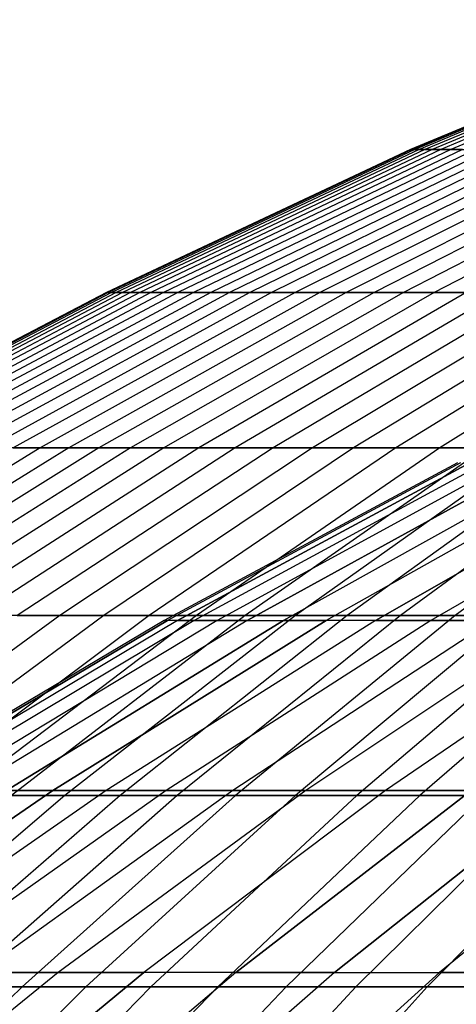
# Model space of a CAD drawing. Extents: x -125 to 125, y -143 to 0.
# Tile 154 of 241: x -27.32 to -24.05, y -34.46 to -27.08. Entities that reach past the tile are written whole.
import ezdxf

# ---------------------------------------------------------------- set-up
doc = ezdxf.new("R2010")
doc.units = 0
doc.header["$LTSCALE"] = 25.4
doc.layers.get('0').update_dxf_attribs({"linetype": 'CONTINUOUS'})

# ---------------------------------------------------------------- blocks, each defined once
blk = doc.blocks.new('NL2500026672_STL')
at = {"color": 0}
for p, q in [((-22.0731, -27.0849, -0.2327), (-24.3902, -28.0583, -0.2571)), ((-22.0731, -27.0849, -0.2327), (-24.3902, -28.0583, -0.2571)), ((-22.0633, -27.0849, 0.698), (-24.3793, -28.0583, 0.7713)), ((-22.0633, -27.0849, 0.698), (-24.3793, -28.0583, 0.7713)), ((-22.0437, -27.0849, -1.163), (-24.3576, -28.0583, -1.2851)), ((-22.0437, -27.0849, -1.163), (-24.3576, -28.0583, -1.2851)), ((-22.0143, -27.0849, 1.6275), (-24.3251, -28.0583, 1.7984)), ((-22.0143, -27.0849, 1.6275), (-24.3251, -28.0583, 1.7984)), ((-21.9751, -27.0849, -2.0913), (-24.2818, -28.0583, -2.3108)), ((-21.9751, -27.0849, -2.0913), (-24.2818, -28.0583, -2.3108)), ((-21.9261, -27.0849, 2.5541), (-24.2277, -28.0583, 2.8222)), ((-21.9261, -27.0849, 2.5541), (-24.2277, -28.0583, 2.8222)), ((-21.8674, -27.0849, -3.0158), (-24.1628, -28.0583, -3.3324)), ((-21.8674, -27.0849, -3.0158), (-24.1628, -28.0583, -3.3324)), ((-21.799, -27.0849, 3.4762), (-24.0872, -28.0583, 3.8411)), ((-21.799, -27.0849, 3.4762), (-24.0872, -28.0583, 3.8411)), ((-24.3902, -28.0583, -0.2571), (-26.6644, -29.1279, -0.2811)), ((-24.3902, -28.0583, -0.2571), (-26.6644, -29.1279, -0.2811)), ((-24.3793, -28.0583, 0.7713), (-26.6525, -29.1279, 0.8432)), ((-24.3793, -28.0583, 0.7713), (-26.6525, -29.1279, 0.8432)), ((-24.3576, -28.0583, -1.2851), (-26.6288, -29.1279, -1.4049)), ((-24.3576, -28.0583, -1.2851), (-26.6288, -29.1279, -1.4049)), ((-24.3251, -28.0583, 1.7984), (-26.5933, -29.1279, 1.966)), ((-24.3251, -28.0583, 1.7984), (-26.5933, -29.1279, 1.966)), ((-24.2818, -28.0583, -2.3108), (-26.5459, -29.1279, -2.5263)), ((-24.2818, -28.0583, -2.3108), (-26.5459, -29.1279, -2.5263)), ((-24.2277, -28.0583, 2.8222), (-26.4868, -29.1279, 3.0854)), ((-24.2277, -28.0583, 2.8222), (-26.4868, -29.1279, 3.0854)), ((-24.1628, -28.0583, -3.3324), (-26.4158, -29.1279, -3.6431)), ((-24.1628, -28.0583, -3.3324), (-26.4158, -29.1279, -3.6431)), ((-24.0872, -28.0583, 3.8411), (-26.3332, -29.1279, 4.1992)), ((-24.0872, -28.0583, 3.8411), (-26.3332, -29.1279, 4.1992)), ((-24.0009, -28.0583, -4.348), (-26.2388, -29.1279, -4.7535)), ((-24.0009, -28.0583, -4.348), (-26.2388, -29.1279, -4.7535)), ((-23.9039, -28.0583, 4.8531), (-26.1327, -29.1279, 5.3056)), ((-23.9039, -28.0583, 4.8531), (-26.1327, -29.1279, 5.3056)), ((-23.7962, -28.0583, -5.356), (-26.0151, -29.1279, -5.8554)), ((-23.7962, -28.0583, -5.356), (-26.0151, -29.1279, -5.8554)), ((-23.678, -28.0583, 5.8565), (-25.8858, -29.1279, 6.4026)), ((-23.678, -28.0583, 5.8565), (-25.8858, -29.1279, 6.4026)), ((-23.5493, -28.0583, -6.3544), (-25.7451, -29.1279, -6.9469)), ((-23.5493, -28.0583, -6.3544), (-25.7451, -29.1279, -6.9469)), ((-23.4101, -28.0583, 6.8495), (-25.5929, -29.1279, 7.4881)), ((-23.4101, -28.0583, 6.8495), (-25.5929, -29.1279, 7.4881)), ((-23.2605, -28.0583, -7.3415), (-25.4293, -29.1279, -8.026)), ((-23.2605, -28.0583, -7.3415), (-25.4293, -29.1279, -8.026)), ((-23.1005, -28.0583, 7.8303), (-25.2545, -29.1279, 8.5604)), ((-23.1005, -28.0583, 7.8303), (-25.2545, -29.1279, 8.5604)), ((-22.9303, -28.0583, -8.3155), (-25.0684, -29.1279, -9.0909)), ((-22.9303, -28.0583, -8.3155), (-25.0684, -29.1279, -9.0909)), ((-22.7499, -28.0583, 8.7971), (-24.8712, -29.1279, 9.6174)), ((-22.7499, -28.0583, 8.7971), (-24.8712, -29.1279, 9.6174)), ((-22.5594, -28.0583, -9.2748), (-24.6629, -29.1279, -10.1396)), ((-22.5594, -28.0583, -9.2748), (-24.6629, -29.1279, -10.1396)), ((-22.3588, -28.0583, 9.7484), (-24.4436, -29.1279, 10.6573)), ((-22.3588, -28.0583, 9.7484), (-24.4436, -29.1279, 10.6573)), ((-24.3902, -28.0583, -0.2571), (-24.3793, -28.0583, 0.7713)), ((-24.3576, -28.0583, -1.2851), (-24.3902, -28.0583, -0.2571)), ((-24.3902, -28.0583, -0.2571), (-24.3793, -28.0583, 0.7713)), ((-24.3576, -28.0583, -1.2851), (-24.3902, -28.0583, -0.2571)), ((-24.3793, -28.0583, 0.7713), (-24.3251, -28.0583, 1.7984)), ((-24.3793, -28.0583, 0.7713), (-24.3251, -28.0583, 1.7984)), ((-24.2818, -28.0583, -2.3108), (-24.3576, -28.0583, -1.2851)), ((-24.2818, -28.0583, -2.3108), (-24.3576, -28.0583, -1.2851)), ((-24.3251, -28.0583, 1.7984), (-24.2277, -28.0583, 2.8222)), ((-24.3251, -28.0583, 1.7984), (-24.2277, -28.0583, 2.8222)), ((-24.1628, -28.0583, -3.3324), (-24.2818, -28.0583, -2.3108)), ((-24.1628, -28.0583, -3.3324), (-24.2818, -28.0583, -2.3108)), ((-24.2277, -28.0583, 2.8222), (-24.0872, -28.0583, 3.8411)), ((-24.2277, -28.0583, 2.8222), (-24.0872, -28.0583, 3.8411)), ((-22.1483, -28.0583, -10.2176), (-24.2135, -29.1279, -11.1703)), ((-22.1483, -28.0583, -10.2176), (-24.2135, -29.1279, -11.1703)), ((-24.0009, -28.0583, -4.348), (-24.1628, -28.0583, -3.3324)), ((-24.0009, -28.0583, -4.348), (-24.1628, -28.0583, -3.3324)), ((-24.0872, -28.0583, 3.8411), (-23.9039, -28.0583, 4.8531)), ((-24.0872, -28.0583, 3.8411), (-23.9039, -28.0583, 4.8531)), ((-26.6644, -29.1279, -0.2811), (-28.8918, -30.2918, -0.3046)), ((-26.6644, -29.1279, -0.2811), (-28.8918, -30.2918, -0.3046)), ((-26.6525, -29.1279, 0.8432), (-28.879, -30.2918, 0.9137)), ((-26.6525, -29.1279, 0.8432), (-28.879, -30.2918, 0.9137)), ((-26.6288, -29.1279, -1.4049), (-28.8533, -30.2918, -1.5223)), ((-26.6288, -29.1279, -1.4049), (-28.8533, -30.2918, -1.5223)), ((-26.5933, -29.1279, 1.966), (-28.8148, -30.2918, 2.1303)), ((-26.5933, -29.1279, 1.966), (-28.8148, -30.2918, 2.1303)), ((-26.5459, -29.1279, -2.5263), (-28.7635, -30.2918, -2.7373)), ((-26.5459, -29.1279, -2.5263), (-28.7635, -30.2918, -2.7373)), ((-26.4868, -29.1279, 3.0854), (-28.6994, -30.2918, 3.3431)), ((-26.4868, -29.1279, 3.0854), (-28.6994, -30.2918, 3.3431)), ((-26.4158, -29.1279, -3.6431), (-28.6225, -30.2918, -3.9474)), ((-26.4158, -29.1279, -3.6431), (-28.6225, -30.2918, -3.9474)), ((-26.3332, -29.1279, 4.1992), (-28.5329, -30.2918, 4.55)), ((-26.3332, -29.1279, 4.1992), (-28.5329, -30.2918, 4.55)), ((-26.2388, -29.1279, -4.7535), (-28.4307, -30.2918, -5.1506)), ((-26.2388, -29.1279, -4.7535), (-28.4307, -30.2918, -5.1506)), ((-26.1327, -29.1279, 5.3056), (-28.3158, -30.2918, 5.7488)), ((-26.1327, -29.1279, 5.3056), (-28.3158, -30.2918, 5.7488)), ((-26.0151, -29.1279, -5.8554), (-28.1883, -30.2918, -6.3445)), ((-26.0151, -29.1279, -5.8554), (-28.1883, -30.2918, -6.3445)), ((-25.8858, -29.1279, 6.4026), (-28.0482, -30.2918, 6.9374)), ((-25.8858, -29.1279, 6.4026), (-28.0482, -30.2918, 6.9374)), ((-25.7451, -29.1279, -6.9469), (-27.8957, -30.2918, -7.5272)), ((-25.7451, -29.1279, -6.9469), (-27.8957, -30.2918, -7.5272)), ((-25.5929, -29.1279, 7.4881), (-27.7308, -30.2918, 8.1136)), ((-25.5929, -29.1279, 7.4881), (-27.7308, -30.2918, 8.1136)), ((-25.4293, -29.1279, -8.026), (-27.5536, -30.2918, -8.6965)), ((-25.4293, -29.1279, -8.026), (-27.5536, -30.2918, -8.6965)), ((-25.2545, -29.1279, 8.5604), (-27.3641, -30.2918, 9.2755)), ((-25.2545, -29.1279, 8.5604), (-27.3641, -30.2918, 9.2755)), ((-25.0684, -29.1279, -9.0909), (-27.1625, -30.2918, -9.8503)), ((-25.0684, -29.1279, -9.0909), (-27.1625, -30.2918, -9.8503)), ((-24.8712, -29.1279, 9.6174), (-26.9488, -30.2918, 10.4208)), ((-24.8712, -29.1279, 9.6174), (-26.9488, -30.2918, 10.4208)), ((-24.6629, -29.1279, -10.1396), (-26.7231, -30.2918, -10.9866)), ((-24.6629, -29.1279, -10.1396), (-26.7231, -30.2918, -10.9866)), ((-26.6644, -29.1279, -0.2811), (-26.6525, -29.1279, 0.8432)), ((-26.6288, -29.1279, -1.4049), (-26.6644, -29.1279, -0.2811)), ((-26.6644, -29.1279, -0.2811), (-26.6525, -29.1279, 0.8432)), ((-26.6288, -29.1279, -1.4049), (-26.6644, -29.1279, -0.2811)), ((-26.6525, -29.1279, 0.8432), (-26.5933, -29.1279, 1.966)), ((-26.6525, -29.1279, 0.8432), (-26.5933, -29.1279, 1.966)), ((-26.5459, -29.1279, -2.5263), (-26.6288, -29.1279, -1.4049)), ((-26.5459, -29.1279, -2.5263), (-26.6288, -29.1279, -1.4049)), ((-26.5933, -29.1279, 1.966), (-26.4868, -29.1279, 3.0854)), ((-26.5933, -29.1279, 1.966), (-26.4868, -29.1279, 3.0854)), ((-26.4158, -29.1279, -3.6431), (-26.5459, -29.1279, -2.5263)), ((-26.4158, -29.1279, -3.6431), (-26.5459, -29.1279, -2.5263)), ((-26.4868, -29.1279, 3.0854), (-26.3332, -29.1279, 4.1992)), ((-26.4868, -29.1279, 3.0854), (-26.3332, -29.1279, 4.1992)), ((-24.4436, -29.1279, 10.6573), (-26.4855, -30.2918, 11.5476)), ((-24.4436, -29.1279, 10.6573), (-26.4855, -30.2918, 11.5476)), ((-26.2388, -29.1279, -4.7535), (-26.4158, -29.1279, -3.6431)), ((-26.2388, -29.1279, -4.7535), (-26.4158, -29.1279, -3.6431)), ((-26.3332, -29.1279, 4.1992), (-26.1327, -29.1279, 5.3056)), ((-26.3332, -29.1279, 4.1992), (-26.1327, -29.1279, 5.3056)), ((-26.0151, -29.1279, -5.8554), (-26.2388, -29.1279, -4.7535)), ((-26.0151, -29.1279, -5.8554), (-26.2388, -29.1279, -4.7535)), ((-24.2135, -29.1279, -11.1703), (-26.2362, -30.2918, -12.1034)), ((-24.2135, -29.1279, -11.1703), (-26.2362, -30.2918, -12.1034)), ((-26.1327, -29.1279, 5.3056), (-25.8858, -29.1279, 6.4026)), ((-26.1327, -29.1279, 5.3056), (-25.8858, -29.1279, 6.4026)), ((-25.7451, -29.1279, -6.9469), (-26.0151, -29.1279, -5.8554)), ((-25.7451, -29.1279, -6.9469), (-26.0151, -29.1279, -5.8554)), ((-23.9726, -29.1279, 11.6783), (-25.9752, -30.2918, 12.6539)), ((-23.9726, -29.1279, 11.6783), (-25.9752, -30.2918, 12.6539)), ((-25.8858, -29.1279, 6.4026), (-25.5929, -29.1279, 7.4881)), ((-25.8858, -29.1279, 6.4026), (-25.5929, -29.1279, 7.4881)), ((-25.4293, -29.1279, -8.026), (-25.7451, -29.1279, -6.9469)), ((-25.4293, -29.1279, -8.026), (-25.7451, -29.1279, -6.9469)), ((-23.7211, -29.1279, -12.1811), (-25.7026, -30.2918, -13.1987)), ((-23.7211, -29.1279, -12.1811), (-25.7026, -30.2918, -13.1987)), ((-25.5929, -29.1279, 7.4881), (-25.2545, -29.1279, 8.5604)), ((-25.5929, -29.1279, 7.4881), (-25.2545, -29.1279, 8.5604)), ((-25.0684, -29.1279, -9.0909), (-25.4293, -29.1279, -8.026)), ((-25.0684, -29.1279, -9.0909), (-25.4293, -29.1279, -8.026)), ((-23.459, -29.1279, 12.6785), (-25.4186, -30.2918, 13.7377)), ((-23.459, -29.1279, 12.6785), (-25.4186, -30.2918, 13.7377)), ((-25.2545, -29.1279, 8.5604), (-24.8712, -29.1279, 9.6174)), ((-25.2545, -29.1279, 8.5604), (-24.8712, -29.1279, 9.6174)), ((-23.1865, -29.1279, -13.1703), (-25.1234, -30.2918, -14.2705)), ((-23.1865, -29.1279, -13.1703), (-25.1234, -30.2918, -14.2705)), ((-24.6629, -29.1279, -10.1396), (-25.0684, -29.1279, -9.0909)), ((-24.6629, -29.1279, -10.1396), (-25.0684, -29.1279, -9.0909)), ((-24.8712, -29.1279, 9.6174), (-24.4436, -29.1279, 10.6573)), ((-24.8712, -29.1279, 9.6174), (-24.4436, -29.1279, 10.6573)), ((-22.9036, -29.1279, 13.6562), (-24.8169, -30.2918, 14.797)), ((-22.9036, -29.1279, 13.6562), (-24.8169, -30.2918, 14.797)), ((-24.2135, -29.1279, -11.1703), (-24.6629, -29.1279, -10.1396)), ((-24.2135, -29.1279, -11.1703), (-24.6629, -29.1279, -10.1396)), ((-22.6106, -29.1279, -14.1361), (-24.4994, -30.2918, -15.3169)), ((-22.6106, -29.1279, -14.1361), (-24.4994, -30.2918, -15.3169)), ((-24.4436, -29.1279, 10.6573), (-23.9726, -29.1279, 11.6783)), ((-24.4436, -29.1279, 10.6573), (-23.9726, -29.1279, 11.6783)), ((-23.7211, -29.1279, -12.1811), (-24.2135, -29.1279, -11.1703)), ((-23.7211, -29.1279, -12.1811), (-24.2135, -29.1279, -11.1703)), ((-22.3076, -29.1279, 14.6096), (-24.1711, -30.2918, 15.83)), ((-22.3076, -29.1279, 14.6096), (-24.1711, -30.2918, 15.83)), ((-27.1625, -30.2918, -9.8503), (-29.209, -31.548, -10.5925)), ((-27.1625, -30.2918, -9.8503), (-29.209, -31.548, -10.5925)), ((-26.9488, -30.2918, 10.4208), (-28.9791, -31.548, 11.2059)), ((-26.9488, -30.2918, 10.4208), (-28.9791, -31.548, 11.2059)), ((-26.7231, -30.2918, -10.9866), (-28.7365, -31.548, -11.8144)), ((-26.7231, -30.2918, -10.9866), (-28.7365, -31.548, -11.8144)), ((-26.4855, -30.2918, 11.5476), (-28.481, -31.548, 12.4176)), ((-26.4855, -30.2918, 11.5476), (-28.481, -31.548, 12.4176)), ((-26.2362, -30.2918, -12.1034), (-28.2129, -31.548, -13.0153)), ((-26.2362, -30.2918, -12.1034), (-28.2129, -31.548, -13.0153)), ((-25.9752, -30.2918, 12.6539), (-27.9322, -31.548, 13.6072)), ((-25.9752, -30.2918, 12.6539), (-27.9322, -31.548, 13.6072)), ((-25.7026, -30.2918, -13.1987), (-27.6391, -31.548, -14.1931)), ((-25.7026, -30.2918, -13.1987), (-27.6391, -31.548, -14.1931)), ((-27.1625, -30.2918, -9.8503), (-27.5536, -30.2918, -8.6965)), ((-27.1625, -30.2918, -9.8503), (-27.5536, -30.2918, -8.6965)), ((-27.3641, -30.2918, 9.2755), (-26.9488, -30.2918, 10.4208)), ((-27.3641, -30.2918, 9.2755), (-26.9488, -30.2918, 10.4208)), ((-25.4186, -30.2918, 13.7377), (-27.3337, -31.548, 14.7727)), ((-25.4186, -30.2918, 13.7377), (-27.3337, -31.548, 14.7727)), ((-26.7231, -30.2918, -10.9866), (-27.1625, -30.2918, -9.8503)), ((-26.7231, -30.2918, -10.9866), (-27.1625, -30.2918, -9.8503)), ((-25.1234, -30.2918, -14.2705), (-27.0162, -31.548, -15.3457)), ((-25.1234, -30.2918, -14.2705), (-27.0162, -31.548, -15.3457)), ((-26.9488, -30.2918, 10.4208), (-26.4855, -30.2918, 11.5476)), ((-26.9488, -30.2918, 10.4208), (-26.4855, -30.2918, 11.5476)), ((-26.2362, -30.2918, -12.1034), (-26.7231, -30.2918, -10.9866)), ((-26.2362, -30.2918, -12.1034), (-26.7231, -30.2918, -10.9866)), ((-24.8169, -30.2918, 14.797), (-26.6867, -31.548, 15.9118)), ((-24.8169, -30.2918, 14.797), (-26.6867, -31.548, 15.9118)), ((-26.4855, -30.2918, 11.5476), (-25.9752, -30.2918, 12.6539)), ((-26.4855, -30.2918, 11.5476), (-25.9752, -30.2918, 12.6539)), ((-24.4994, -30.2918, -15.3169), (-26.3453, -31.548, -16.4709)), ((-24.4994, -30.2918, -15.3169), (-26.3453, -31.548, -16.4709)), ((-25.7026, -30.2918, -13.1987), (-26.2362, -30.2918, -12.1034)), ((-25.7026, -30.2918, -13.1987), (-26.2362, -30.2918, -12.1034)), ((-24.1711, -30.2918, 15.83), (-25.9921, -31.548, 17.0227)), ((-24.1711, -30.2918, 15.83), (-25.9921, -31.548, 17.0227)), ((-25.9752, -30.2918, 12.6539), (-25.4186, -30.2918, 13.7377)), ((-25.9752, -30.2918, 12.6539), (-25.4186, -30.2918, 13.7377)), ((-25.1234, -30.2918, -14.2705), (-25.7026, -30.2918, -13.1987)), ((-25.1234, -30.2918, -14.2705), (-25.7026, -30.2918, -13.1987)), ((-23.8319, -30.2918, -16.3361), (-25.6275, -31.548, -17.5669)), ((-23.8319, -30.2918, -16.3361), (-25.6275, -31.548, -17.5669)), ((-25.4186, -30.2918, 13.7377), (-24.8169, -30.2918, 14.797)), ((-25.4186, -30.2918, 13.7377), (-24.8169, -30.2918, 14.797)), ((-23.4822, -30.2918, 16.8349), (-25.2514, -31.548, 18.1033)), ((-23.4822, -30.2918, 16.8349), (-25.2514, -31.548, 18.1033)), ((-24.4994, -30.2918, -15.3169), (-25.1234, -30.2918, -14.2705)), ((-24.4994, -30.2918, -15.3169), (-25.1234, -30.2918, -14.2705)), ((-23.1221, -30.2918, -17.3263), (-24.8641, -31.548, -18.6317)), ((-23.1221, -30.2918, -17.3263), (-24.8641, -31.548, -18.6317)), ((-24.8169, -30.2918, 14.797), (-24.1711, -30.2918, 15.83)), ((-24.8169, -30.2918, 14.797), (-24.1711, -30.2918, 15.83)), ((-23.8319, -30.2918, -16.3361), (-24.4994, -30.2918, -15.3169)), ((-23.8319, -30.2918, -16.3361), (-24.4994, -30.2918, -15.3169)), ((-22.7517, -30.2918, 17.8099), (-24.4658, -31.548, 19.1517)), ((-22.7517, -30.2918, 17.8099), (-24.4658, -31.548, 19.1517)), ((-24.1711, -30.2918, 15.83), (-23.4822, -30.2918, 16.8349)), ((-24.1711, -30.2918, 15.83), (-23.4822, -30.2918, 16.8349)), ((-22.3711, -30.2918, -18.2856), (-24.0566, -31.548, -19.6633)), ((-22.3711, -30.2918, -18.2856), (-24.0566, -31.548, -19.6633)), ((-24.0379, -30.4036), (-26.2349, -31.5853)), ((-24.0379, -30.4036), (-26.2349, -31.5853)), ((-24.015, -30.4036, 1.0485), (-26.21, -31.5853, 1.1444)), ((-24.015, -30.4036, -1.0485), (-26.21, -31.5853, -1.1444)), ((-24.015, -30.4036, -1.0485), (-26.21, -31.5853, -1.1444)), ((-24.015, -30.4036, 1.0485), (-26.21, -31.5853, 1.1444)), ((-23.9464, -30.4036, 2.095), (-26.1351, -31.5853, 2.2865)), ((-23.9464, -30.4036, 2.095), (-26.1351, -31.5853, 2.2865)), ((-26.1351, -31.5853, -2.2865), (-23.9464, -30.4036, -2.095)), ((-26.1351, -31.5853, -2.2865), (-23.9464, -30.4036, -2.095)), ((-23.8323, -30.4036, 3.1376), (-26.0105, -31.5853, 3.4243)), ((-23.8323, -30.4036, 3.1376), (-26.0105, -31.5853, 3.4243)), ((-23.8323, -30.4036, -3.1376), (-26.0105, -31.5853, -3.4243)), ((-23.8323, -30.4036, -3.1376), (-26.0105, -31.5853, -3.4243)), ((-23.6727, -30.4036, 4.1741), (-25.8364, -31.5853, 4.5556)), ((-23.6727, -30.4036, 4.1741), (-25.8364, -31.5853, 4.5556)), ((-23.6727, -30.4036, -4.1741), (-25.8364, -31.5853, -4.5556)), ((-23.6727, -30.4036, -4.1741), (-25.8364, -31.5853, -4.5556)), ((-25.6131, -31.5853, 5.6783), (-23.4681, -30.4036, 5.2028)), ((-25.6131, -31.5853, 5.6783), (-23.4681, -30.4036, 5.2028)), ((-23.4681, -30.4036, -5.2028), (-25.6131, -31.5853, -5.6783)), ((-23.4681, -30.4036, -5.2028), (-25.6131, -31.5853, -5.6783)), ((-23.2188, -30.4036, 6.2215), (-25.341, -31.5853, 6.7901)), ((-23.2188, -30.4036, 6.2215), (-25.341, -31.5853, 6.7901)), ((-23.2188, -30.4036, -6.2215), (-25.341, -31.5853, -6.7901)), ((-23.2188, -30.4036, -6.2215), (-25.341, -31.5853, -6.7901)), ((-22.9254, -30.4036, 7.2283), (-25.0207, -31.5853, 7.889)), ((-22.9254, -30.4036, -7.2283), (-25.0207, -31.5853, -7.889)), ((-22.9254, -30.4036, 7.2283), (-25.0207, -31.5853, 7.889)), ((-22.9254, -30.4036, -7.2283), (-25.0207, -31.5853, -7.889)), ((-22.5883, -30.4036, 8.2215), (-24.6528, -31.5853, 8.9729)), ((-24.6528, -31.5853, -8.9729), (-22.5883, -30.4036, -8.2215)), ((-24.6528, -31.5853, -8.9729), (-22.5883, -30.4036, -8.2215)), ((-22.5883, -30.4036, 8.2215), (-24.6528, -31.5853, 8.9729)), ((-22.2081, -30.4036, 9.1989), (-24.2379, -31.5853, 10.0397)), ((-22.2081, -30.4036, 9.1989), (-24.2379, -31.5853, 10.0397)), ((-22.2081, -30.4036, -9.1989), (-24.2379, -31.5853, -10.0397)), ((-22.2081, -30.4036, -9.1989), (-24.2379, -31.5853, -10.0397)), ((-27.0162, -31.548, -15.3457), (-28.8616, -32.8942, -16.3939)), ((-27.0162, -31.548, -15.3457), (-28.8616, -32.8942, -16.3939)), ((-26.6867, -31.548, 15.9118), (-28.5096, -32.8942, 16.9987)), ((-26.6867, -31.548, 15.9118), (-28.5096, -32.8942, 16.9987)), ((-26.3453, -31.548, -16.4709), (-28.1448, -32.8942, -17.596)), ((-26.3453, -31.548, -16.4709), (-28.1448, -32.8942, -17.596)), ((-25.9921, -31.548, 17.0227), (-27.7676, -32.8942, 18.1855)), ((-25.9921, -31.548, 17.0227), (-27.7676, -32.8942, 18.1855)), ((-27.0162, -31.548, -15.3457), (-27.6391, -31.548, -14.1931)), ((-27.0162, -31.548, -15.3457), (-27.6391, -31.548, -14.1931)), ((-25.6275, -31.548, -17.5669), (-27.378, -32.8942, -18.7669)), ((-25.6275, -31.548, -17.5669), (-27.378, -32.8942, -18.7669)), ((-27.3337, -31.548, 14.7727), (-26.6867, -31.548, 15.9118)), ((-27.3337, -31.548, 14.7727), (-26.6867, -31.548, 15.9118)), ((-26.3453, -31.548, -16.4709), (-27.0162, -31.548, -15.3457)), ((-26.3453, -31.548, -16.4709), (-27.0162, -31.548, -15.3457)), ((-25.2514, -31.548, 18.1033), (-26.9763, -32.8942, 19.3399)), ((-25.2514, -31.548, 18.1033), (-26.9763, -32.8942, 19.3399)), ((-26.6867, -31.548, 15.9118), (-25.9921, -31.548, 17.0227)), ((-26.6867, -31.548, 15.9118), (-25.9921, -31.548, 17.0227)), ((-24.8641, -31.548, -18.6317), (-26.5625, -32.8942, -19.9043)), ((-24.8641, -31.548, -18.6317), (-26.5625, -32.8942, -19.9043)), ((-25.6275, -31.548, -17.5669), (-26.3453, -31.548, -16.4709)), ((-25.6275, -31.548, -17.5669), (-26.3453, -31.548, -16.4709)), ((-24.4658, -31.548, 19.1517), (-26.137, -32.8942, 20.4599)), ((-24.4658, -31.548, 19.1517), (-26.137, -32.8942, 20.4599)), ((-25.9921, -31.548, 17.0227), (-25.2514, -31.548, 18.1033)), ((-25.9921, -31.548, 17.0227), (-25.2514, -31.548, 18.1033)), ((-24.0566, -31.548, -19.6633), (-25.6998, -32.8942, -21.0064)), ((-24.0566, -31.548, -19.6633), (-25.6998, -32.8942, -21.0064)), ((-24.8641, -31.548, -18.6317), (-25.6275, -31.548, -17.5669)), ((-24.8641, -31.548, -18.6317), (-25.6275, -31.548, -17.5669)), ((-25.2514, -31.548, 18.1033), (-24.4658, -31.548, 19.1517)), ((-25.2514, -31.548, 18.1033), (-24.4658, -31.548, 19.1517)), ((-23.6367, -31.548, 20.1661), (-25.2512, -32.8942, 21.5436)), ((-23.6367, -31.548, 20.1661), (-25.2512, -32.8942, 21.5436)), ((-24.0566, -31.548, -19.6633), (-24.8641, -31.548, -18.6317)), ((-24.0566, -31.548, -19.6633), (-24.8641, -31.548, -18.6317)), ((-23.2063, -31.548, -20.6599), (-24.7914, -32.8942, -22.0712)), ((-23.2063, -31.548, -20.6599), (-24.7914, -32.8942, -22.0712)), ((-24.4658, -31.548, 19.1517), (-23.6367, -31.548, 20.1661)), ((-24.4658, -31.548, 19.1517), (-23.6367, -31.548, 20.1661)), ((-22.7655, -31.548, 21.1446), (-24.3206, -32.8942, 22.5889)), ((-22.7655, -31.548, 21.1446), (-24.3206, -32.8942, 22.5889)), ((-23.2063, -31.548, -20.6599), (-24.0566, -31.548, -19.6633)), ((-23.2063, -31.548, -20.6599), (-24.0566, -31.548, -19.6633)), ((-26.2349, -31.5853), (-28.38, -32.8588)), ((-26.2349, -31.5853), (-28.38, -32.8588)), ((-28.353, -32.8588, -1.2379), (-26.21, -31.5853, -1.1444)), ((-26.21, -31.5853, 1.1444), (-28.353, -32.8588, 1.2379)), ((-28.353, -32.8588, -1.2379), (-26.21, -31.5853, -1.1444)), ((-26.21, -31.5853, 1.1444), (-28.353, -32.8588, 1.2379)), ((-26.1351, -31.5853, 2.2865), (-28.272, -32.8588, 2.4735)), ((-26.1351, -31.5853, -2.2865), (-28.272, -32.8588, -2.4735)), ((-26.1351, -31.5853, -2.2865), (-28.272, -32.8588, -2.4735)), ((-26.1351, -31.5853, 2.2865), (-28.272, -32.8588, 2.4735)), ((-26.0105, -31.5853, 3.4243), (-28.1372, -32.8588, 3.7043)), ((-26.0105, -31.5853, 3.4243), (-28.1372, -32.8588, 3.7043)), ((-26.0105, -31.5853, -3.4243), (-28.1372, -32.8588, -3.7043)), ((-26.0105, -31.5853, -3.4243), (-28.1372, -32.8588, -3.7043)), ((-25.8364, -31.5853, 4.5556), (-27.9489, -32.8588, 4.9281)), ((-25.8364, -31.5853, 4.5556), (-27.9489, -32.8588, 4.9281)), ((-25.8364, -31.5853, -4.5556), (-27.9489, -32.8588, -4.9281)), ((-25.8364, -31.5853, -4.5556), (-27.9489, -32.8588, -4.9281)), ((-25.6131, -31.5853, 5.6783), (-27.7073, -32.8588, 6.1426)), ((-25.6131, -31.5853, 5.6783), (-27.7073, -32.8588, 6.1426)), ((-25.6131, -31.5853, -5.6783), (-27.7073, -32.8588, -6.1426)), ((-25.6131, -31.5853, -5.6783), (-27.7073, -32.8588, -6.1426)), ((-27.413, -32.8588, 7.3453), (-25.341, -31.5853, 6.7901)), ((-27.413, -32.8588, 7.3453), (-25.341, -31.5853, 6.7901)), ((-25.341, -31.5853, -6.7901), (-27.413, -32.8588, -7.3453)), ((-25.341, -31.5853, -6.7901), (-27.413, -32.8588, -7.3453)), ((-25.0207, -31.5853, 7.889), (-27.0665, -32.8588, 8.534)), ((-25.0207, -31.5853, 7.889), (-27.0665, -32.8588, 8.534)), ((-27.0665, -32.8588, -8.534), (-25.0207, -31.5853, -7.889)), ((-27.0665, -32.8588, -8.534), (-25.0207, -31.5853, -7.889)), ((-24.6528, -31.5853, 8.9729), (-26.6685, -32.8588, 9.7065)), ((-24.6528, -31.5853, -8.9729), (-26.6685, -32.8588, -9.7065)), ((-24.6528, -31.5853, -8.9729), (-26.6685, -32.8588, -9.7065)), ((-24.6528, -31.5853, 8.9729), (-26.6685, -32.8588, 9.7065)), ((-26.2349, -31.5853), (-26.21, -31.5853, -1.1444)), ((-26.2349, -31.5853), (-26.21, -31.5853, -1.1444)), ((-26.21, -31.5853, 1.1444), (-26.2349, -31.5853)), ((-26.21, -31.5853, 1.1444), (-26.2349, -31.5853)), ((-24.2379, -31.5853, 10.0397), (-26.2197, -32.8588, 10.8606)), ((-24.2379, -31.5853, -10.0397), (-26.2197, -32.8588, -10.8606)), ((-24.2379, -31.5853, -10.0397), (-26.2197, -32.8588, -10.8606)), ((-24.2379, -31.5853, 10.0397), (-26.2197, -32.8588, 10.8606)), ((-26.1351, -31.5853, 2.2865), (-26.21, -31.5853, 1.1444)), ((-26.1351, -31.5853, -2.2865), (-26.21, -31.5853, -1.1444)), ((-26.1351, -31.5853, -2.2865), (-26.21, -31.5853, -1.1444)), ((-26.1351, -31.5853, 2.2865), (-26.21, -31.5853, 1.1444)), ((-26.0105, -31.5853, 3.4243), (-26.1351, -31.5853, 2.2865)), ((-26.0105, -31.5853, 3.4243), (-26.1351, -31.5853, 2.2865)), ((-26.1351, -31.5853, -2.2865), (-26.0105, -31.5853, -3.4243)), ((-26.1351, -31.5853, -2.2865), (-26.0105, -31.5853, -3.4243)), ((-25.8364, -31.5853, 4.5556), (-26.0105, -31.5853, 3.4243)), ((-25.8364, -31.5853, 4.5556), (-26.0105, -31.5853, 3.4243)), ((-26.0105, -31.5853, -3.4243), (-25.8364, -31.5853, -4.5556)), ((-26.0105, -31.5853, -3.4243), (-25.8364, -31.5853, -4.5556)), ((-25.6131, -31.5853, 5.6783), (-25.8364, -31.5853, 4.5556)), ((-25.6131, -31.5853, 5.6783), (-25.8364, -31.5853, 4.5556)), ((-25.8364, -31.5853, -4.5556), (-25.6131, -31.5853, -5.6783)), ((-25.8364, -31.5853, -4.5556), (-25.6131, -31.5853, -5.6783)), ((-23.7769, -31.5853, 11.0874), (-25.721, -32.8588, 11.9939)), ((-23.7769, -31.5853, 11.0874), (-25.721, -32.8588, 11.9939)), ((-23.7769, -31.5853, -11.0874), (-25.721, -32.8588, -11.9939)), ((-23.7769, -31.5853, -11.0874), (-25.721, -32.8588, -11.9939)), ((-25.6131, -31.5853, 5.6783), (-25.341, -31.5853, 6.7901)), ((-25.6131, -31.5853, 5.6783), (-25.341, -31.5853, 6.7901)), ((-25.6131, -31.5853, -5.6783), (-25.341, -31.5853, -6.7901)), ((-25.6131, -31.5853, -5.6783), (-25.341, -31.5853, -6.7901)), ((-25.0207, -31.5853, 7.889), (-25.341, -31.5853, 6.7901)), ((-25.0207, -31.5853, 7.889), (-25.341, -31.5853, 6.7901)), ((-25.341, -31.5853, -6.7901), (-25.0207, -31.5853, -7.889)), ((-25.341, -31.5853, -6.7901), (-25.0207, -31.5853, -7.889)), ((-23.2707, -31.5853, 12.1139), (-25.1734, -32.8588, 13.1044)), ((-23.2707, -31.5853, 12.1139), (-25.1734, -32.8588, 13.1044)), ((-23.2707, -31.5853, -12.1139), (-25.1734, -32.8588, -13.1044)), ((-23.2707, -31.5853, -12.1139), (-25.1734, -32.8588, -13.1044)), ((-24.6528, -31.5853, 8.9729), (-25.0207, -31.5853, 7.889)), ((-24.6528, -31.5853, -8.9729), (-25.0207, -31.5853, -7.889)), ((-24.6528, -31.5853, -8.9729), (-25.0207, -31.5853, -7.889)), ((-24.6528, -31.5853, 8.9729), (-25.0207, -31.5853, 7.889)), ((-24.2379, -31.5853, 10.0397), (-24.6528, -31.5853, 8.9729)), ((-24.6528, -31.5853, -8.9729), (-24.2379, -31.5853, -10.0397)), ((-24.6528, -31.5853, -8.9729), (-24.2379, -31.5853, -10.0397)), ((-24.2379, -31.5853, 10.0397), (-24.6528, -31.5853, 8.9729)), ((-22.7201, -31.5853, 13.1175), (-24.5778, -32.8588, 14.19)), ((-22.7201, -31.5853, 13.1175), (-24.5778, -32.8588, 14.19)), ((-22.7201, -31.5853, -13.1175), (-24.5778, -32.8588, -14.19)), ((-22.7201, -31.5853, -13.1175), (-24.5778, -32.8588, -14.19)), ((-23.7769, -31.5853, 11.0874), (-24.2379, -31.5853, 10.0397)), ((-23.7769, -31.5853, 11.0874), (-24.2379, -31.5853, 10.0397)), ((-24.2379, -31.5853, -10.0397), (-23.7769, -31.5853, -11.0874)), ((-24.2379, -31.5853, -10.0397), (-23.7769, -31.5853, -11.0874)), ((-29.0591, -34.2219, 9.1623), (-27.0665, -32.8588, 8.534)), ((-29.0591, -34.2219, 9.1623), (-27.0665, -32.8588, 8.534)), ((-27.0665, -32.8588, -8.534), (-29.0591, -34.2219, -9.1623)), ((-27.0665, -32.8588, -8.534), (-29.0591, -34.2219, -9.1623)), ((-26.6685, -32.8588, 9.7065), (-28.6318, -34.2219, 10.4211)), ((-26.6685, -32.8588, 9.7065), (-28.6318, -34.2219, 10.4211)), ((-26.6685, -32.8588, -9.7065), (-28.6318, -34.2219, -10.4211)), ((-26.6685, -32.8588, -9.7065), (-28.6318, -34.2219, -10.4211)), ((-26.2197, -32.8588, 10.8606), (-28.15, -34.2219, 11.6601)), ((-26.2197, -32.8588, -10.8606), (-28.15, -34.2219, -11.6601)), ((-26.2197, -32.8588, -10.8606), (-28.15, -34.2219, -11.6601)), ((-26.2197, -32.8588, 10.8606), (-28.15, -34.2219, 11.6601)), ((-25.721, -32.8588, 11.9939), (-27.6146, -34.2219, 12.8769)), ((-25.721, -32.8588, -11.9939), (-27.6146, -34.2219, -12.8769)), ((-25.721, -32.8588, -11.9939), (-27.6146, -34.2219, -12.8769)), ((-25.721, -32.8588, 11.9939), (-27.6146, -34.2219, 12.8769)), ((-27.413, -32.8588, 7.3453), (-27.0665, -32.8588, 8.534)), ((-27.413, -32.8588, 7.3453), (-27.0665, -32.8588, 8.534)), ((-27.0665, -32.8588, -8.534), (-27.413, -32.8588, -7.3453)), ((-27.0665, -32.8588, -8.534), (-27.413, -32.8588, -7.3453)), ((-26.6685, -32.8588, 9.7065), (-27.0665, -32.8588, 8.534)), ((-26.6685, -32.8588, 9.7065), (-27.0665, -32.8588, 8.534)), ((-27.0665, -32.8588, -8.534), (-26.6685, -32.8588, -9.7065)), ((-27.0665, -32.8588, -8.534), (-26.6685, -32.8588, -9.7065)), ((-25.1734, -32.8588, 13.1044), (-27.0266, -34.2219, 14.0692)), ((-25.1734, -32.8588, 13.1044), (-27.0266, -34.2219, 14.0692)), ((-25.1734, -32.8588, -13.1044), (-27.0266, -34.2219, -14.0692)), ((-25.1734, -32.8588, -13.1044), (-27.0266, -34.2219, -14.0692)), ((-26.2197, -32.8588, 10.8606), (-26.6685, -32.8588, 9.7065)), ((-26.6685, -32.8588, -9.7065), (-26.2197, -32.8588, -10.8606)), ((-26.6685, -32.8588, -9.7065), (-26.2197, -32.8588, -10.8606)), ((-26.2197, -32.8588, 10.8606), (-26.6685, -32.8588, 9.7065)), ((-24.5778, -32.8588, 14.19), (-26.3872, -34.2219, 15.2347)), ((-24.5778, -32.8588, 14.19), (-26.3872, -34.2219, 15.2347)), ((-24.5778, -32.8588, -14.19), (-26.3872, -34.2219, -15.2347)), ((-24.5778, -32.8588, -14.19), (-26.3872, -34.2219, -15.2347)), ((-25.721, -32.8588, 11.9939), (-26.2197, -32.8588, 10.8606)), ((-26.2197, -32.8588, -10.8606), (-25.721, -32.8588, -11.9939)), ((-26.2197, -32.8588, -10.8606), (-25.721, -32.8588, -11.9939)), ((-25.721, -32.8588, 11.9939), (-26.2197, -32.8588, 10.8606)), ((-25.1734, -32.8588, 13.1044), (-25.721, -32.8588, 11.9939)), ((-25.1734, -32.8588, 13.1044), (-25.721, -32.8588, 11.9939)), ((-25.721, -32.8588, -11.9939), (-25.1734, -32.8588, -13.1044)), ((-25.721, -32.8588, -11.9939), (-25.1734, -32.8588, -13.1044)), ((-23.9355, -32.8588, 15.2486), (-25.6976, -34.2219, 16.3712)), ((-23.9355, -32.8588, 15.2486), (-25.6976, -34.2219, 16.3712)), ((-25.6976, -34.2219, -16.3712), (-23.9355, -32.8588, -15.2486)), ((-25.6976, -34.2219, -16.3712), (-23.9355, -32.8588, -15.2486)), ((-24.5778, -32.8588, 14.19), (-25.1734, -32.8588, 13.1044)), ((-24.5778, -32.8588, 14.19), (-25.1734, -32.8588, 13.1044)), ((-25.1734, -32.8588, -13.1044), (-24.5778, -32.8588, -14.19)), ((-25.1734, -32.8588, -13.1044), (-24.5778, -32.8588, -14.19)), ((-24.959, -34.2219, 17.4765), (-23.2475, -32.8588, 16.2781)), ((-24.959, -34.2219, 17.4765), (-23.2475, -32.8588, 16.2781)), ((-23.2475, -32.8588, -16.2781), (-24.959, -34.2219, -17.4765)), ((-23.2475, -32.8588, -16.2781), (-24.959, -34.2219, -17.4765)), ((-23.9355, -32.8588, 15.2486), (-24.5778, -32.8588, 14.19)), ((-23.9355, -32.8588, 15.2486), (-24.5778, -32.8588, 14.19)), ((-24.5778, -32.8588, -14.19), (-23.9355, -32.8588, -15.2486)), ((-24.5778, -32.8588, -14.19), (-23.9355, -32.8588, -15.2486)), ((-22.5154, -32.8588, 17.2767), (-24.173, -34.2219, 18.5486)), ((-22.5154, -32.8588, -17.2767), (-24.173, -34.2219, -18.5486)), ((-22.5154, -32.8588, -17.2767), (-24.173, -34.2219, -18.5486)), ((-22.5154, -32.8588, 17.2767), (-24.173, -34.2219, 18.5486)), ((-26.9763, -32.8942, 19.3399), (-28.6538, -34.3282, 20.5426)), ((-26.9763, -32.8942, 19.3399), (-28.6538, -34.3282, 20.5426)), ((-26.5625, -32.8942, -19.9043), (-28.2144, -34.3282, -21.1421)), ((-26.5625, -32.8942, -19.9043), (-28.2144, -34.3282, -21.1421)), ((-27.7676, -32.8942, 18.1855), (-26.9763, -32.8942, 19.3399)), ((-27.7676, -32.8942, 18.1855), (-26.9763, -32.8942, 19.3399)), ((-26.137, -32.8942, 20.4599), (-27.7624, -34.3282, 21.7323)), ((-26.137, -32.8942, 20.4599), (-27.7624, -34.3282, 21.7323)), ((-26.5625, -32.8942, -19.9043), (-27.378, -32.8942, -18.7669)), ((-26.5625, -32.8942, -19.9043), (-27.378, -32.8942, -18.7669)), ((-25.6998, -32.8942, -21.0064), (-27.298, -34.3282, -22.3127)), ((-25.6998, -32.8942, -21.0064), (-27.298, -34.3282, -22.3127)), ((-26.9763, -32.8942, 19.3399), (-26.137, -32.8942, 20.4599)), ((-26.9763, -32.8942, 19.3399), (-26.137, -32.8942, 20.4599)), ((-25.2512, -32.8942, 21.5436), (-26.8215, -34.3282, 22.8833)), ((-25.2512, -32.8942, 21.5436), (-26.8215, -34.3282, 22.8833)), ((-25.6998, -32.8942, -21.0064), (-26.5625, -32.8942, -19.9043)), ((-25.6998, -32.8942, -21.0064), (-26.5625, -32.8942, -19.9043)), ((-24.7914, -32.8942, -22.0712), (-26.3331, -34.3282, -23.4437)), ((-24.7914, -32.8942, -22.0712), (-26.3331, -34.3282, -23.4437)), ((-26.137, -32.8942, 20.4599), (-25.2512, -32.8942, 21.5436)), ((-26.137, -32.8942, 20.4599), (-25.2512, -32.8942, 21.5436)), ((-24.3206, -32.8942, 22.5889), (-25.833, -34.3282, 23.9937)), ((-24.3206, -32.8942, 22.5889), (-25.833, -34.3282, 23.9937)), ((-24.7914, -32.8942, -22.0712), (-25.6998, -32.8942, -21.0064)), ((-24.7914, -32.8942, -22.0712), (-25.6998, -32.8942, -21.0064)), ((-23.8389, -32.8942, -23.0967), (-25.3214, -34.3282, -24.533)), ((-23.8389, -32.8942, -23.0967), (-25.3214, -34.3282, -24.533)), ((-25.2512, -32.8942, 21.5436), (-24.3206, -32.8942, 22.5889)), ((-25.2512, -32.8942, 21.5436), (-24.3206, -32.8942, 22.5889)), ((-23.3467, -32.8942, 23.5941), (-24.7985, -34.3282, 25.0614)), ((-23.3467, -32.8942, 23.5941), (-24.7985, -34.3282, 25.0614)), ((-23.8389, -32.8942, -23.0967), (-24.7914, -32.8942, -22.0712)), ((-23.8389, -32.8942, -23.0967), (-24.7914, -32.8942, -22.0712)), ((-24.3206, -32.8942, 22.5889), (-23.3467, -32.8942, 23.5941)), ((-24.3206, -32.8942, 22.5889), (-23.3467, -32.8942, 23.5941)), ((-22.8441, -32.8942, -24.0811), (-24.2647, -34.3282, -25.5786)), ((-22.8441, -32.8942, -24.0811), (-24.2647, -34.3282, -25.5786)), ((-27.0266, -34.2219, 14.0692), (-28.8271, -35.672, 15.0065)), ((-27.0266, -34.2219, -14.0692), (-28.8271, -35.672, -15.0065)), ((-27.0266, -34.2219, -14.0692), (-28.8271, -35.672, -15.0065)), ((-27.0266, -34.2219, 14.0692), (-28.8271, -35.672, 15.0065)), ((-26.3872, -34.2219, 15.2347), (-28.1451, -35.672, 16.2496)), ((-26.3872, -34.2219, 15.2347), (-28.1451, -35.672, 16.2496)), ((-28.1451, -35.672, -16.2496), (-26.3872, -34.2219, -15.2347)), ((-28.1451, -35.672, -16.2496), (-26.3872, -34.2219, -15.2347)), ((-27.0266, -34.2219, 14.0692), (-27.6146, -34.2219, 12.8769)), ((-27.6146, -34.2219, -12.8769), (-27.0266, -34.2219, -14.0692)), ((-27.6146, -34.2219, -12.8769), (-27.0266, -34.2219, -14.0692)), ((-27.0266, -34.2219, 14.0692), (-27.6146, -34.2219, 12.8769)), ((-25.6976, -34.2219, 16.3712), (-27.4095, -35.672, 17.4618)), ((-25.6976, -34.2219, 16.3712), (-27.4095, -35.672, 17.4618)), ((-25.6976, -34.2219, -16.3712), (-27.4095, -35.672, -17.4618)), ((-25.6976, -34.2219, -16.3712), (-27.4095, -35.672, -17.4618)), ((-26.3872, -34.2219, 15.2347), (-27.0266, -34.2219, 14.0692)), ((-26.3872, -34.2219, 15.2347), (-27.0266, -34.2219, 14.0692)), ((-27.0266, -34.2219, -14.0692), (-26.3872, -34.2219, -15.2347)), ((-27.0266, -34.2219, -14.0692), (-26.3872, -34.2219, -15.2347)), ((-24.959, -34.2219, 17.4765), (-26.6218, -35.672, 18.6408)), ((-24.959, -34.2219, 17.4765), (-26.6218, -35.672, 18.6408)), ((-24.959, -34.2219, -17.4765), (-26.6218, -35.672, -18.6408)), ((-24.959, -34.2219, -17.4765), (-26.6218, -35.672, -18.6408)), ((-25.6976, -34.2219, 16.3712), (-26.3872, -34.2219, 15.2347)), ((-25.6976, -34.2219, 16.3712), (-26.3872, -34.2219, 15.2347)), ((-25.6976, -34.2219, -16.3712), (-26.3872, -34.2219, -15.2347)), ((-25.6976, -34.2219, -16.3712), (-26.3872, -34.2219, -15.2347)), ((-25.7833, -35.672, 19.7843), (-24.173, -34.2219, 18.5486)), ((-25.7833, -35.672, 19.7843), (-24.173, -34.2219, 18.5486)), ((-24.173, -34.2219, -18.5486), (-25.7833, -35.672, -19.7843)), ((-24.173, -34.2219, -18.5486), (-25.7833, -35.672, -19.7843)), ((-24.959, -34.2219, 17.4765), (-25.6976, -34.2219, 16.3712)), ((-24.959, -34.2219, 17.4765), (-25.6976, -34.2219, 16.3712)), ((-25.6976, -34.2219, -16.3712), (-24.959, -34.2219, -17.4765)), ((-25.6976, -34.2219, -16.3712), (-24.959, -34.2219, -17.4765)), ((-24.959, -34.2219, 17.4765), (-24.173, -34.2219, 18.5486)), ((-24.959, -34.2219, 17.4765), (-24.173, -34.2219, 18.5486)), ((-24.959, -34.2219, -17.4765), (-24.173, -34.2219, -18.5486)), ((-24.959, -34.2219, -17.4765), (-24.173, -34.2219, -18.5486)), ((-23.3409, -34.2219, 19.5853), (-24.173, -34.2219, 18.5486)), ((-24.173, -34.2219, -18.5486), (-23.3409, -34.2219, -19.5853)), ((-24.173, -34.2219, -18.5486), (-23.3409, -34.2219, -19.5853)), ((-23.3409, -34.2219, 19.5853), (-24.173, -34.2219, 18.5486)), ((-27.298, -34.3282, -22.3127), (-28.8483, -35.8473, -23.5799)), ((-27.298, -34.3282, -22.3127), (-28.8483, -35.8473, -23.5799)), ((-26.8215, -34.3282, 22.8833), (-28.3447, -35.8473, 24.1828)), ((-26.8215, -34.3282, 22.8833), (-28.3447, -35.8473, 24.1828)), ((-27.298, -34.3282, -22.3127), (-28.2144, -34.3282, -21.1421)), ((-27.298, -34.3282, -22.3127), (-28.2144, -34.3282, -21.1421)), ((-26.3331, -34.3282, -23.4437), (-27.8286, -35.8473, -24.7751)), ((-26.3331, -34.3282, -23.4437), (-27.8286, -35.8473, -24.7751)), ((-27.7624, -34.3282, 21.7323), (-26.8215, -34.3282, 22.8833)), ((-27.7624, -34.3282, 21.7323), (-26.8215, -34.3282, 22.8833)), ((-25.833, -34.3282, 23.9937), (-27.3001, -35.8473, 25.3563)), ((-25.833, -34.3282, 23.9937), (-27.3001, -35.8473, 25.3563)), ((-26.3331, -34.3282, -23.4437), (-27.298, -34.3282, -22.3127)), ((-26.3331, -34.3282, -23.4437), (-27.298, -34.3282, -22.3127)), ((-26.8215, -34.3282, 22.8833), (-25.833, -34.3282, 23.9937)), ((-26.8215, -34.3282, 22.8833), (-25.833, -34.3282, 23.9937)), ((-25.3214, -34.3282, -24.533), (-26.7594, -35.8473, -25.9262)), ((-25.3214, -34.3282, -24.533), (-26.7594, -35.8473, -25.9262)), ((-25.3214, -34.3282, -24.533), (-26.3331, -34.3282, -23.4437)), ((-25.3214, -34.3282, -24.533), (-26.3331, -34.3282, -23.4437)), ((-24.7985, -34.3282, 25.0614), (-26.2069, -35.8473, 26.4846)), ((-24.7985, -34.3282, 25.0614), (-26.2069, -35.8473, 26.4846)), ((-25.833, -34.3282, 23.9937), (-24.7985, -34.3282, 25.0614)), ((-25.833, -34.3282, 23.9937), (-24.7985, -34.3282, 25.0614)), ((-24.2647, -34.3282, -25.5786), (-25.6427, -35.8473, -27.0312)), ((-24.2647, -34.3282, -25.5786), (-25.6427, -35.8473, -27.0312)), ((-24.2647, -34.3282, -25.5786), (-25.3214, -34.3282, -24.533)), ((-24.2647, -34.3282, -25.5786), (-25.3214, -34.3282, -24.533)), ((-24.7985, -34.3282, 25.0614), (-23.72, -34.3282, 26.0845)), ((-24.7985, -34.3282, 25.0614), (-23.72, -34.3282, 26.0845)), ((-23.1648, -34.3282, -26.5788), (-24.2647, -34.3282, -25.5786)), ((-23.1648, -34.3282, -26.5788), (-24.2647, -34.3282, -25.5786))]:
    blk.add_line(p, q, dxfattribs=at)

msp = doc.modelspace()

# ---------------------------------------------------------------- block references
at = {"color": 253}
msp.add_blockref('NL2500026672_STL', (0, 0), dxfattribs=at)

doc.saveas('drawing.dxf')
